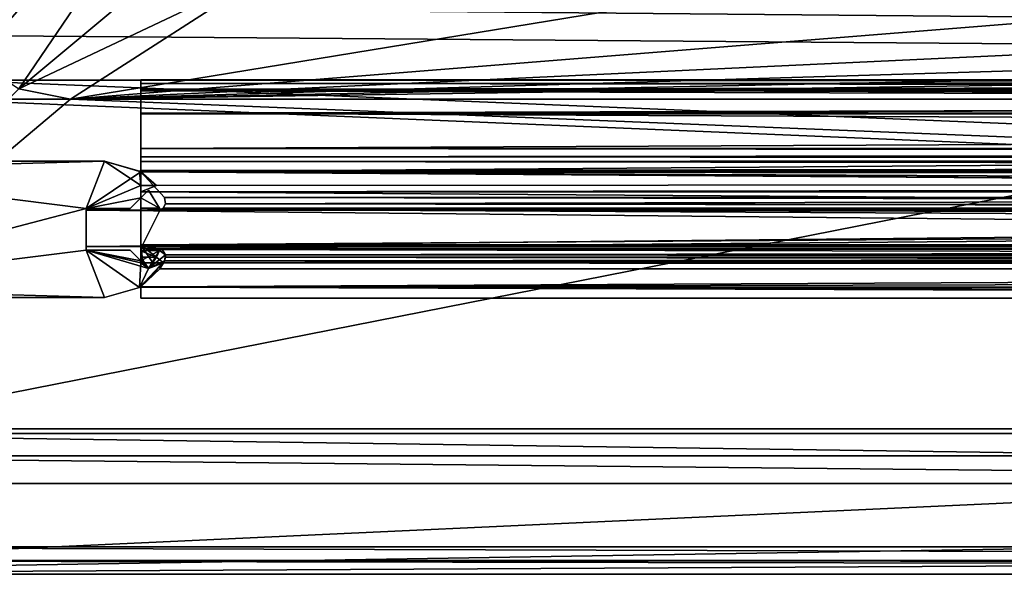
# Model space of a CAD drawing. Header units: metres. Extents: x 0 to 1004, y -708 to 0.
# Tile 3 of 125: x 62 to 170, y -704 to -643. Entities that reach past the tile are written whole.
import ezdxf

# ---------------------------------------------------------------- set-up
doc = ezdxf.new("R2010")
doc.units = ezdxf.units.M

msp = doc.modelspace()

# ---------------------------------------------------------------- linework, layer by layer
at = {"layer": 'top0'}
for points in [[(74.945648, -650.622864, 187.784439), (74.945648, -649.620239, 184.708984), (74.945648, -650.816833, 184.887695)], [(74.945648, -649.620239, 184.708984), (74.945648, -650.000854, 183.984665), (74.945648, -650.816833, 184.887695)], [(74.945648, -649.620239, 184.708984), (74.945648, -650.622864, 187.784439), (921.945618, -649.620239, 184.708984)], [(74.945648, -650.622864, 187.784439), (921.945618, -650.622864, 187.784439), (921.945618, -649.620239, 184.708984)], [(74.945648, -650.000854, 183.984665), (74.945648, -649.620239, 184.708984), (921.945618, -650.000854, 183.984665)], [(74.945648, -649.620239, 184.708984), (921.945618, -649.620239, 184.708984), (921.945618, -650.000854, 183.984665)], [(74.945648, -649.620239, 2040.066406), (74.945648, -650.000488, 2040.790527), (921.945618, -649.620239, 2040.066406)], [(74.945648, -650.000488, 2040.790527), (921.945618, -650.000854, 2040.790771), (921.945618, -649.620239, 2040.066406)], [(74.945648, -650.622864, 2036.990967), (74.945648, -649.620239, 2040.066406), (921.945618, -650.622559, 2036.991333)], [(74.945648, -649.620239, 2040.066406), (921.945618, -649.620239, 2040.066406), (921.945618, -650.622559, 2036.991333)], [(74.945648, -650.622864, 2036.990967), (74.945648, -650.816833, 2039.887695), (74.945648, -649.620239, 2040.066406)], [(74.945648, -650.816833, 2039.887695), (74.945648, -650.000488, 2040.790527), (74.945648, -649.620239, 2040.066406)], [(74.945648, -650.000488, 2040.790527), (74.945648, -650.816833, 2040.737793), (921.945618, -650.000854, 2040.790771)], [(74.945648, -650.816833, 2039.887695), (74.945648, -650.816833, 2040.737793), (74.945648, -650.000488, 2040.790527)], [(74.945648, -650.816833, 184.887695), (74.945648, -650.000854, 183.984665), (74.945648, -650.816833, 184.037659)], [(74.945648, -650.816833, 184.037659), (74.945648, -650.000854, 183.984665), (921.945618, -650.816833, 184.037659)], [(74.945648, -650.000854, 183.984665), (921.945618, -650.000854, 183.984665), (921.945618, -650.816833, 184.037659)], [(74.945648, -650.816833, 2040.737793), (921.945618, -650.816833, 2040.737793), (921.945618, -650.000854, 2040.790771)], [(74.945648, -650.622864, 2036.990967), (921.945618, -650.622559, 2036.991333), (921.945618, -653.369629, 2035.28418)], [(74.945648, -653.369629, 189.491211), (74.945648, -650.622864, 187.784439), (74.945648, -653.265991, 188.218597)], [(74.945648, -650.622864, 187.784439), (74.945648, -650.816833, 184.887695), (74.945648, -653.265991, 188.218597)], [(74.945648, -650.622864, 187.784439), (74.945648, -653.369629, 189.491211), (921.945618, -650.622864, 187.784439)], [(74.945648, -653.369629, 189.491211), (921.945618, -653.369629, 189.491211), (921.945618, -650.622864, 187.784439)], [(74.945648, -653.369629, 2035.28418), (74.945648, -650.622864, 2036.990967), (921.945618, -653.369629, 2035.28418)], [(74.945648, -653.369629, 2035.28418), (74.945648, -653.265991, 2036.556763), (74.945648, -650.622864, 2036.990967)], [(74.945648, -653.265991, 2036.556763), (74.945648, -650.816833, 2039.887695), (74.945648, -650.622864, 2036.990967)], [(74.945648, -650.816833, 184.037659), (921.945618, -650.816833, 184.037659), (74.945648, -650.816833, 184.887695)], [(921.945618, -650.816833, 184.037659), (921.945618, -650.816833, 184.887695), (74.945648, -650.816833, 184.887695)], [(74.945648, -653.265991, 188.218597), (74.945648, -650.816833, 184.887695), (921.945618, -653.265991, 188.218597)], [(74.945648, -650.816833, 184.887695), (921.945618, -650.816833, 184.887695), (921.945618, -653.265991, 188.218597)], [(74.945648, -650.816833, 2039.887695), (74.945648, -653.265991, 2036.556763), (921.945618, -650.816833, 2039.887695)], [(74.945648, -653.265991, 2036.556763), (921.945618, -653.266418, 2036.556641), (921.945618, -650.816833, 2039.887695)], [(921.945618, -650.816833, 2039.887695), (921.945618, -650.816833, 2040.737793), (74.945648, -650.816833, 2039.887695)], [(921.945618, -650.816833, 2040.737793), (74.945648, -650.816833, 2040.737793), (74.945648, -650.816833, 2039.887695)], [(74.945648, -653.369629, 189.491211), (74.945648, -653.265991, 188.218597), (74.945648, -657.183899, 186.895203)], [(74.945648, -657.183899, 186.895203), (74.945648, -653.265991, 188.218597), (921.945618, -657.183899, 186.895203)], [(74.945648, -653.265991, 188.218597), (921.945618, -653.265991, 188.218597), (921.945618, -657.183899, 186.895203)], [(74.945648, -653.265991, 2036.556763), (74.945648, -657.183899, 2037.880249), (921.945618, -653.266418, 2036.556641)], [(74.945648, -657.183899, 2037.880249), (74.945648, -653.265991, 2036.556763), (74.945648, -653.369629, 2035.28418)], [(74.945648, -657.183899, 2037.880249), (921.945618, -657.183899, 2037.880249), (921.945618, -653.266418, 2036.556641)], [(74.945648, -659.733521, 190.613358), (74.945648, -653.369629, 189.491211), (74.945648, -657.183899, 186.895203)], [(74.945648, -653.369629, 189.491211), (74.945648, -659.733521, 190.613358), (921.945618, -653.369629, 189.491211)], [(74.945648, -659.733521, 190.613358), (491.442871, -662.450012, 191.092346), (921.945618, -653.369629, 189.491211)], [(74.945648, -653.369629, 2035.28418), (921.945618, -653.369629, 2035.28418), (74.945648, -659.733521, 2034.161987)], [(921.945618, -653.369629, 2035.28418), (921.945618, -663.751221, 2033.453613), (74.945648, -659.733521, 2034.161987)], [(74.945648, -659.733521, 2034.161987), (74.945648, -657.183899, 2037.880249), (74.945648, -653.369629, 2035.28418)], [(74.945648, -659.733521, 190.613358), (74.945648, -657.183899, 186.895203), (74.945648, -658.074341, 185.623535)], [(74.945648, -657.183899, 186.895203), (921.945618, -657.183899, 186.895203), (74.945648, -658.074341, 185.623535)], [(921.945618, -657.183899, 186.895203), (921.945618, -658.074341, 185.623535), (74.945648, -658.074341, 185.623535)], [(74.945648, -658.07428, 2039.151855), (921.945618, -658.07428, 2039.151855), (74.945648, -657.183899, 2037.880249)], [(921.945618, -658.07428, 2039.151855), (921.945618, -657.183899, 2037.880249), (74.945648, -657.183899, 2037.880249)], [(74.945648, -658.07428, 2039.151855), (74.945648, -657.183899, 2037.880249), (74.945648, -659.733521, 2034.161987)], [(74.945648, -658.07428, 2039.151855), (74.945648, -658.616882, 2040.872559), (921.945618, -658.07428, 2039.151855)], [(74.945648, -658.616882, 2040.872559), (921.945618, -658.616882, 2040.872559), (921.945618, -658.07428, 2039.151855)], [(74.945648, -658.616882, 2040.872559), (74.945648, -658.07428, 2039.151855), (74.945648, -659.733521, 2034.161987)], [(74.945648, -658.616882, 183.902832), (74.945648, -659.733521, 190.613358), (74.945648, -658.074341, 185.623535)], [(74.945648, -658.616882, 183.902832), (74.945648, -658.074341, 185.623535), (921.945618, -658.616882, 183.902832)], [(74.945648, -658.074341, 185.623535), (921.945618, -658.074341, 185.623535), (921.945618, -658.616882, 183.902832)], [(70.93512, -658.566833, 163.059708), (31.447609, -658.566833, 163.059708), (70.93512, -658.566833, 2062.544434)], [(31.447609, -658.566833, 163.059708), (31.447609, -658.566833, 2062.544434), (70.93512, -658.566833, 2062.544434)], [(70.93512, -658.566833, 2062.544434), (31.447609, -658.566833, 2062.544434), (35.445644, -659.566833, 2062.544434)], [(31.447609, -658.566833, 163.059708), (70.93512, -658.566833, 163.059708), (35.445644, -659.566833, 163.059708)], [(68.945648, -663.766846, 2062.544434), (70.93512, -658.566833, 2062.544434), (35.445644, -659.566833, 2062.544434)], [(70.93512, -658.566833, 163.059708), (68.945648, -663.766846, 163.059708), (35.445644, -659.566833, 163.059708)], [(68.945648, -663.766846, 2062.544434), (74.945648, -661.252808, 2062.544434), (70.93512, -658.566833, 2062.544434)], [(74.945648, -659.733521, 163.059708), (68.945648, -663.766846, 163.059708), (70.93512, -658.566833, 163.059708)], [(74.81218, -659.651001, 163.059708), (70.93512, -658.566833, 163.059708), (74.81218, -659.651001, 2062.544434)], [(74.81218, -659.651001, 2062.544434), (70.93512, -658.566833, 163.059708), (70.93512, -658.566833, 2062.544434)], [(74.945648, -661.252808, 2062.544434), (74.81218, -659.651001, 2062.544434), (70.93512, -658.566833, 2062.544434)], [(74.81218, -659.651001, 163.059708), (74.945648, -659.733521, 163.059708), (70.93512, -658.566833, 163.059708)], [(74.945648, -659.733521, 163.059708), (74.945648, -658.616882, 165.387695), (74.945648, -659.598572, 163.089737)], [(74.945648, -658.616882, 165.387695), (74.945648, -659.733521, 163.059708), (74.945648, -658.616882, 183.902832)], [(74.945648, -659.733521, 163.059708), (74.945648, -659.733521, 190.613358), (74.945648, -658.616882, 183.902832)], [(921.945618, -658.616882, 183.902832), (921.945618, -658.616882, 165.387695), (74.945648, -658.616882, 183.902832)], [(921.945618, -658.616882, 165.387695), (74.945648, -658.616882, 165.387695), (74.945648, -658.616882, 183.902832)], [(74.945648, -659.598572, 163.089737), (74.945648, -658.616882, 165.387695), (921.945618, -659.598572, 163.089737)], [(921.945618, -659.598572, 163.089737), (74.945648, -658.616882, 165.387695), (921.945618, -658.616882, 165.387695)], [(921.945618, -658.616882, 2059.387695), (74.945648, -659.598572, 2061.685547), (921.945618, -660.693481, 2062.387695)], [(921.945618, -658.616882, 2059.387695), (74.945648, -658.616882, 2059.387695), (74.945648, -659.598572, 2061.685547)], [(74.945648, -658.616882, 2059.387695), (921.945618, -658.616882, 2059.387695), (74.945648, -658.616882, 2040.872559)], [(921.945618, -658.616882, 2059.387695), (921.945618, -658.616882, 2040.872559), (74.945648, -658.616882, 2040.872559)], [(74.945648, -659.733521, 2034.161987), (74.945648, -659.733521, 2061.809082), (74.945648, -658.616882, 2040.872559)], [(74.945648, -659.733521, 2061.809082), (74.945648, -658.616882, 2059.387695), (74.945648, -658.616882, 2040.872559)], [(74.945648, -659.733521, 2061.809082), (74.945648, -659.598572, 2061.685547), (74.945648, -658.616882, 2059.387695)], [(68.945648, -663.766846, 2062.544434), (35.445644, -659.566833, 2062.544434), (35.445644, -672.566833, 2062.544434)], [(35.445644, -659.566833, 163.059708), (68.945648, -663.766846, 163.059708), (35.445644, -672.566833, 163.059708)], [(74.945648, -659.733521, 163.059708), (74.945648, -662.603699, 163.059708), (68.945648, -663.766846, 163.059708)], [(74.945648, -659.733521, 190.613358), (74.81218, -659.651001, 163.059708), (74.945648, -659.733521, 2034.161987)], [(74.945648, -659.733521, 2034.161987), (74.81218, -659.651001, 163.059708), (74.81218, -659.651001, 2062.544434)], [(74.945648, -659.733521, 190.613358), (74.945648, -659.733521, 163.059708), (74.81218, -659.651001, 163.059708)], [(76.690651, -661.252808, 2062.544434), (74.945648, -659.733521, 2061.809082), (74.81218, -659.651001, 2062.544434)], [(74.945648, -659.733521, 2061.809082), (74.945648, -659.733521, 2034.161987), (74.81218, -659.651001, 2062.544434)], [(74.945648, -661.252808, 2062.544434), (76.690651, -661.252808, 2062.544434), (74.81218, -659.651001, 2062.544434)], [(74.945648, -661.929993, 162.189697), (74.945648, -659.733521, 163.059708), (74.945648, -659.598572, 163.089737)], [(74.945648, -661.929993, 162.189697), (74.945648, -659.598572, 163.089737), (921.945618, -660.693481, 162.387711)], [(921.945618, -660.693481, 162.387711), (74.945648, -659.598572, 163.089737), (921.945618, -659.598572, 163.089737)], [(74.945648, -659.598572, 2061.685547), (74.945648, -659.733521, 2061.809082), (921.945618, -660.693481, 2062.387695)], [(74.945648, -662.603699, 163.059708), (74.945648, -659.733521, 163.059708), (74.945648, -661.929993, 162.189697)], [(77.574402, -662.578308, 2033.6604), (74.945648, -659.733521, 190.613358), (74.945648, -659.733521, 2034.161987)], [(77.574402, -662.578308, 2033.6604), (77.574402, -662.578308, 191.114975), (74.945648, -659.733521, 190.613358)], [(491.442871, -662.450012, 191.092346), (74.945648, -659.733521, 190.613358), (464.967957, -662.450012, 191.092346)], [(74.945648, -659.733521, 190.613358), (77.574402, -662.578308, 191.114975), (464.967957, -662.450012, 191.092346)], [(921.945618, -660.693481, 2062.387695), (74.945648, -659.733521, 2061.809082), (76.690651, -661.252808, 2062.544434)], [(74.945648, -659.733521, 2034.161987), (921.945618, -663.751221, 2033.453613), (77.574402, -662.578308, 2033.6604)], [(74.945648, -662.603699, 2062.544434), (74.945648, -661.252808, 2062.544434), (68.945648, -663.766846, 2062.544434)], [(921.945618, -661.929993, 162.189697), (74.945648, -661.929993, 162.189697), (921.945618, -660.693481, 162.387711)], [(921.945618, -661.929993, 2062.585693), (921.945618, -660.693481, 2062.387695), (74.945648, -661.929993, 2062.585693)], [(921.945618, -660.693481, 2062.387695), (76.690651, -661.252808, 2062.544434), (74.945648, -661.929993, 2062.585693)], [(74.945648, -661.929993, 2062.585693), (76.690651, -661.252808, 2062.544434), (74.945648, -661.252808, 2062.544434)], [(74.945648, -662.603699, 2062.544434), (74.945648, -661.929993, 2062.585693), (74.945648, -661.252808, 2062.544434)], [(73.782532, -663.766846, 2062.544434), (74.945648, -662.603699, 2062.544434), (68.945648, -663.766846, 2062.544434)], [(74.945648, -662.603699, 163.059708), (73.782532, -663.766846, 163.059708), (68.945648, -663.766846, 163.059708)], [(74.945648, -662.603699, 191.119446), (74.945648, -662.603699, 2033.656006), (73.782532, -663.766846, 163.059708)], [(74.945648, -662.603699, 2033.656006), (73.782532, -663.766846, 2062.544434), (73.782532, -663.766846, 163.059708)], [(74.945648, -662.603699, 2033.656006), (74.945648, -662.603699, 2062.544434), (73.782532, -663.766846, 2062.544434)], [(73.782532, -663.766846, 163.059708), (74.945648, -662.603699, 163.059708), (74.945648, -662.603699, 191.119446)], [(75.796753, -661.752563, 190.969376), (75.796753, -661.752563, 2033.80603), (74.945648, -662.603699, 191.119446)], [(75.796753, -661.752563, 2033.80603), (74.945648, -662.603699, 2033.656006), (74.945648, -662.603699, 191.119446)], [(77.003784, -663.738525, 191.31955), (75.796753, -661.752563, 190.969376), (74.945648, -662.603699, 191.119446)], [(77.003784, -663.738525, 2033.455811), (74.945648, -662.603699, 2033.656006), (75.796753, -661.752563, 2033.80603)], [(74.945648, -667.79303, 162.189697), (74.945648, -662.603699, 163.059708), (74.945648, -661.929993, 162.189697)], [(921.945618, -667.79303, 162.189697), (74.945648, -667.79303, 162.189697), (921.945618, -661.929993, 162.189697)], [(74.945648, -667.79303, 162.189697), (74.945648, -661.929993, 162.189697), (921.945618, -661.929993, 162.189697)], [(921.945618, -661.929993, 2062.585693), (74.945648, -661.929993, 2062.585693), (921.945618, -667.79303, 2062.585693)], [(74.945648, -661.929993, 2062.585693), (74.945648, -667.79303, 2062.585693), (921.945618, -667.79303, 2062.585693)], [(74.945648, -667.79303, 2062.585693), (74.945648, -661.929993, 2062.585693), (74.945648, -662.603699, 2062.544434)], [(74.945648, -663.751221, 191.321777), (74.945648, -662.603699, 163.059708), (74.945648, -667.79303, 162.189697)], [(74.945648, -663.751221, 191.321777), (74.945648, -662.603699, 191.119446), (74.945648, -662.603699, 163.059708)], [(77.003784, -663.738525, 191.31955), (74.945648, -662.603699, 191.119446), (74.945648, -663.751221, 191.321777)], [(74.945648, -663.751221, 2033.453613), (74.945648, -662.603699, 2033.656006), (77.003784, -663.738525, 2033.455811)], [(74.945648, -663.751221, 2033.453613), (74.945648, -667.79303, 2062.585693), (74.945648, -662.603699, 2062.544434)], [(74.945648, -662.603699, 2062.544434), (74.945648, -662.603699, 2033.656006), (74.945648, -663.751221, 2033.453613)], [(77.003784, -663.738525, 191.31955), (77.003784, -663.738525, 2033.455811), (75.796753, -661.752563, 190.969376)], [(77.003784, -663.738525, 2033.455811), (75.796753, -661.752563, 2033.80603), (75.796753, -661.752563, 190.969376)], [(464.967957, -662.450012, 191.092346), (77.574402, -662.578308, 191.114975), (77.667168, -663.246643, 191.232819)], [(77.574402, -662.578308, 2033.6604), (77.667168, -663.246643, 2033.542603), (77.574402, -662.578308, 191.114975)], [(77.667168, -663.246643, 2033.542603), (77.667168, -663.246643, 191.232819), (77.574402, -662.578308, 191.114975)], [(921.945618, -663.751221, 2033.453613), (77.667168, -663.246643, 2033.542603), (77.574402, -662.578308, 2033.6604)], [(77.667168, -663.246643, 191.232819), (464.316895, -663.484192, 191.274704), (464.967957, -662.450012, 191.092346)], [(68.945648, -668.366882, 2062.544434), (68.945648, -663.766846, 2062.544434), (35.445644, -672.566833, 2062.544434)], [(68.945648, -663.766846, 163.059708), (68.945648, -668.366882, 163.059708), (35.445644, -672.566833, 163.059708)], [(73.782532, -663.766846, 163.059708), (73.782532, -663.766846, 2062.544434), (68.945648, -663.766846, 163.059708)], [(73.782532, -663.766846, 2062.544434), (68.945648, -663.766846, 2062.544434), (68.945648, -663.766846, 163.059708)], [(68.945648, -663.766846, 2062.544434), (68.945648, -668.366882, 2062.544434), (68.945648, -663.766846, 163.059708)], [(68.945648, -668.366882, 2062.544434), (68.945648, -668.366882, 163.059708), (68.945648, -663.766846, 163.059708)], [(77.008926, -663.751221, 191.321777), (77.003784, -663.738525, 191.31955), (74.945648, -663.751221, 191.321777)], [(77.008926, -663.751221, 2033.453613), (74.945648, -663.751221, 2033.453613), (77.003784, -663.738525, 2033.455811)], [(74.945648, -668.17688, 193.294067), (74.945648, -663.751221, 191.321777), (74.945648, -667.79303, 162.189697)], [(77.008926, -663.751221, 191.321777), (74.945648, -663.751221, 191.321777), (77.138519, -663.859497, 191.3414)], [(74.945648, -663.751221, 191.321777), (74.945648, -668.17688, 193.294067), (77.138519, -663.859497, 191.3414)], [(74.945648, -668.17688, 2031.481323), (74.945648, -663.751221, 2033.453613), (77.138519, -663.859497, 2033.43396)], [(77.138519, -663.859497, 2033.43396), (74.945648, -663.751221, 2033.453613), (77.008926, -663.751221, 2033.453613)], [(74.945648, -667.79303, 2062.585693), (74.945648, -663.751221, 2033.453613), (74.945648, -668.17688, 2031.481323)], [(77.008926, -663.751221, 191.321777), (77.008926, -663.751221, 2033.453613), (77.003784, -663.738525, 191.31955)], [(77.008926, -663.751221, 2033.453613), (77.003784, -663.738525, 2033.455811), (77.003784, -663.738525, 191.31955)], [(77.138519, -663.859497, 191.3414), (77.138519, -663.859497, 2033.43396), (77.008926, -663.751221, 191.321777)], [(77.138519, -663.859497, 2033.43396), (77.008926, -663.751221, 2033.453613), (77.008926, -663.751221, 191.321777)], [(921.945618, -668.17688, 2031.481323), (77.138519, -663.859497, 2033.43396), (921.945618, -663.751221, 2033.453613)], [(77.138519, -663.859497, 2033.43396), (77.315857, -663.822693, 2033.440796), (921.945618, -663.751221, 2033.453613)], [(77.397125, -663.751221, 2033.453613), (77.315857, -663.822693, 2033.440796), (77.397125, -663.751221, 191.321777)], [(77.315857, -663.822693, 2033.440796), (77.315857, -663.822693, 191.334595), (77.397125, -663.751221, 191.321777)], [(77.397125, -663.751221, 191.321777), (77.315857, -663.822693, 191.334595), (464.806458, -664.867676, 191.585342)], [(921.945618, -663.751221, 2033.453613), (77.315857, -663.822693, 2033.440796), (77.397125, -663.751221, 2033.453613)], [(77.667168, -663.246643, 2033.542603), (77.397125, -663.751221, 2033.453613), (77.667168, -663.246643, 191.232819)], [(77.397125, -663.751221, 2033.453613), (77.397125, -663.751221, 191.321777), (77.667168, -663.246643, 191.232819)], [(77.397125, -663.751221, 191.321777), (464.219818, -663.751221, 191.321777), (77.667168, -663.246643, 191.232819)], [(921.945618, -663.751221, 2033.453613), (77.397125, -663.751221, 2033.453613), (77.667168, -663.246643, 2033.542603)], [(464.261292, -664.282227, 191.430115), (77.397125, -663.751221, 191.321777), (464.806458, -664.867676, 191.585342)], [(464.261292, -664.282227, 191.430115), (464.219818, -663.751221, 191.321777), (77.397125, -663.751221, 191.321777)], [(464.219818, -663.751221, 191.321777), (464.316895, -663.484192, 191.274704), (77.667168, -663.246643, 191.232819)], [(77.138519, -663.859497, 191.3414), (74.945648, -668.17688, 193.294067), (464.806458, -664.867676, 191.585342)], [(921.945618, -668.17688, 2031.481323), (74.945648, -668.17688, 2031.481323), (77.138519, -663.859497, 2033.43396)], [(74.945648, -668.17688, 193.294067), (472.945648, -668.17688, 193.294067), (464.806458, -664.867676, 191.585342)], [(77.315857, -663.822693, 2033.440796), (77.138519, -663.859497, 2033.43396), (77.315857, -663.822693, 191.334595)], [(77.138519, -663.859497, 2033.43396), (77.138519, -663.859497, 191.3414), (77.315857, -663.822693, 191.334595)], [(464.806458, -664.867676, 191.585342), (77.315857, -663.822693, 191.334595), (77.138519, -663.859497, 191.3414)], [(74.945648, -667.79303, 162.189697), (74.945648, -669.530029, 163.059708), (74.945648, -668.17688, 193.294067)], [(74.945648, -667.79303, 162.189697), (74.945648, -669.776367, 163.059708), (74.945648, -669.530029, 163.059708)], [(921.945618, -668.742126, 162.361099), (77.455841, -669.776367, 163.059708), (74.945648, -667.79303, 162.189697)], [(77.455841, -669.776367, 163.059708), (76.272697, -669.776367, 163.059708), (74.945648, -667.79303, 162.189697)], [(74.945648, -667.79303, 162.189697), (76.272697, -669.776367, 163.059708), (75.192009, -669.776367, 163.059708)], [(75.192009, -669.776367, 163.059708), (74.945648, -669.776367, 163.059708), (74.945648, -667.79303, 162.189697)], [(74.945648, -667.79303, 162.189697), (921.945618, -667.79303, 162.189697), (921.945618, -668.742126, 162.361099)], [(74.945648, -669.529968, 2061.949463), (77.003784, -668.395203, 2062.520508), (74.945648, -667.79303, 2062.585693)], [(77.003784, -668.395203, 2062.520508), (77.120628, -668.280029, 2062.544434), (74.945648, -667.79303, 2062.585693)], [(74.945648, -667.79303, 2062.585693), (77.120628, -668.280029, 2062.544434), (77.263412, -668.280029, 2062.544434)], [(74.945648, -667.79303, 2062.585693), (77.263412, -668.280029, 2062.544434), (921.945618, -667.79303, 2062.585693)], [(74.945648, -669.529968, 2061.949463), (74.945648, -667.79303, 2062.585693), (74.945648, -668.17688, 2031.481323)], [(77.263412, -668.280029, 2062.544434), (77.315857, -668.310974, 2062.538574), (921.945618, -667.79303, 2062.585693)], [(921.945618, -667.79303, 2062.585693), (77.315857, -668.310974, 2062.538574), (77.667213, -668.887207, 2062.35376)], [(921.945618, -667.79303, 2062.585693), (77.667213, -668.887207, 2062.35376), (921.945618, -668.742126, 2062.414307)], [(35.445644, -672.566833, 2062.544434), (70.93512, -673.566833, 2062.544434), (68.945648, -668.366882, 2062.544434)], [(35.445644, -672.566833, 163.059708), (68.945648, -668.366882, 163.059708), (70.93512, -673.566833, 163.059708)], [(68.945648, -668.366882, 2062.544434), (73.782532, -668.366882, 2062.544434), (68.945648, -668.366882, 163.059708)], [(73.782532, -668.366882, 2062.544434), (73.782532, -668.366882, 163.059708), (68.945648, -668.366882, 163.059708)], [(70.93512, -673.566833, 2062.544434), (74.811295, -672.483215, 2062.544434), (68.945648, -668.366882, 2062.544434)], [(68.945648, -668.366882, 2062.544434), (74.811295, -672.483215, 2062.544434), (75.796753, -670.381104, 2062.544434)], [(75.796753, -670.381104, 2062.544434), (73.782532, -668.366882, 2062.544434), (68.945648, -668.366882, 2062.544434)], [(68.945648, -668.366882, 163.059708), (74.811295, -672.483215, 163.059708), (70.93512, -673.566833, 163.059708)], [(73.782532, -668.366882, 163.059708), (74.945648, -669.530029, 163.059708), (68.945648, -668.366882, 163.059708)], [(74.945648, -669.530029, 163.059708), (74.945648, -669.776367, 163.059708), (68.945648, -668.366882, 163.059708)], [(68.945648, -668.366882, 163.059708), (74.945648, -669.776367, 163.059708), (74.811295, -672.483215, 163.059708)], [(74.945648, -669.529968, 2061.949463), (73.782532, -668.366882, 2062.544434), (75.796753, -670.381104, 2062.544434)], [(74.945648, -669.529968, 2061.949463), (74.945648, -669.529968, 2014.286255), (73.782532, -668.366882, 2062.544434)], [(74.945648, -669.529968, 2014.286255), (74.945648, -669.530029, 210.48912), (73.782532, -668.366882, 2062.544434)], [(73.782532, -668.366882, 2062.544434), (74.945648, -669.530029, 210.48912), (73.782532, -668.366882, 163.059708)], [(74.945648, -669.530029, 210.48912), (74.945648, -669.530029, 163.059708), (73.782532, -668.366882, 163.059708)], [(74.945648, -669.530029, 163.059708), (74.945648, -669.530029, 210.48912), (74.945648, -668.17688, 193.294067)], [(74.945648, -668.17688, 193.294067), (74.945648, -669.530029, 210.48912), (74.945648, -668.17688, 209.494019)], [(74.945648, -669.530029, 210.48912), (74.945648, -669.136536, 210.493225), (74.945648, -668.17688, 209.494019)], [(74.945648, -668.17688, 209.494019), (74.945648, -669.136536, 210.493225), (74.945648, -668.456787, 210.185593)], [(472.945648, -668.17688, 209.494019), (74.945648, -668.17688, 209.494019), (77.24189, -668.273132, 209.922729)], [(77.24189, -668.273132, 209.922729), (74.945648, -668.17688, 209.494019), (77.137619, -668.274536, 209.925644)], [(74.945648, -668.17688, 209.494019), (74.945648, -668.456787, 210.185593), (77.137619, -668.274536, 209.925644)], [(472.945648, -668.17688, 209.494019), (472.945648, -668.17688, 193.294067), (74.945648, -668.17688, 209.494019)], [(472.945648, -668.17688, 193.294067), (74.945648, -668.17688, 193.294067), (74.945648, -668.17688, 209.494019)], [(74.945648, -668.17688, 2031.481323), (921.945618, -668.17688, 2031.481323), (492.839294, -668.17688, 2027.092285)], [(492.839294, -668.17688, 2027.092285), (472.945679, -668.17688, 2027.092285), (74.945648, -668.17688, 2031.481323)], [(472.945679, -668.17688, 2027.092285), (74.945648, -668.17688, 2015.281372), (74.945648, -668.17688, 2031.481323)], [(472.945679, -668.17688, 2027.092285), (472.945679, -668.17688, 2015.281372), (74.945648, -668.17688, 2015.281372)], [(74.945648, -668.456787, 2014.589844), (74.945648, -668.17688, 2015.281372), (77.137619, -668.274536, 2014.849731)], [(77.137619, -668.274536, 2014.849731), (74.945648, -668.17688, 2015.281372), (77.24189, -668.273132, 2014.852661)], [(74.945648, -668.17688, 2015.281372), (472.945679, -668.17688, 2015.281372), (77.24189, -668.273132, 2014.852661)], [(74.945648, -668.456787, 2014.589844), (74.945648, -669.136536, 2014.282227), (74.945648, -668.17688, 2031.481323)], [(74.945648, -669.136536, 2014.282227), (74.945648, -669.529968, 2014.286255), (74.945648, -668.17688, 2031.481323)], [(74.945648, -668.17688, 2031.481323), (74.945648, -669.529968, 2014.286255), (74.945648, -669.529968, 2061.949463)], [(74.945648, -668.17688, 2031.481323), (74.945648, -668.17688, 2015.281372), (74.945648, -668.456787, 2014.589844)], [(77.137619, -668.274536, 209.925644), (74.945648, -668.456787, 210.185593), (77.003784, -668.395203, 210.115417)], [(77.003784, -668.395203, 2014.659912), (74.945648, -668.456787, 2014.589844), (77.137619, -668.274536, 2014.849731)], [(74.945648, -668.456787, 210.185593), (76.664581, -669.136536, 210.493225), (77.003784, -668.395203, 210.115417)], [(74.945648, -669.529968, 2061.949463), (75.796753, -670.381104, 2060.659424), (77.003784, -668.395203, 2062.520508)], [(74.945648, -668.456787, 2014.589844), (77.003784, -668.395203, 2014.659912), (76.664589, -669.136536, 2014.282227)], [(74.945648, -668.456787, 210.185593), (74.945648, -669.136536, 210.493225), (76.664581, -669.136536, 210.493225)], [(74.945648, -669.136536, 2014.282227), (74.945648, -668.456787, 2014.589844), (76.664589, -669.136536, 2014.282227)], [(74.945648, -669.530029, 210.48912), (75.796753, -670.381104, 210.296448), (74.945648, -669.136536, 210.493225)], [(75.796753, -670.381104, 210.296448), (76.664581, -669.136536, 210.493225), (74.945648, -669.136536, 210.493225)], [(76.664589, -669.136536, 2014.282227), (75.796753, -670.381104, 2014.479004), (74.945648, -669.136536, 2014.282227)], [(75.796753, -670.381104, 2014.479004), (74.945648, -669.529968, 2014.286255), (74.945648, -669.136536, 2014.282227)], [(75.796753, -670.381104, 2060.659424), (75.796753, -670.381104, 2062.544434), (77.003784, -668.395203, 2062.520508)], [(75.796753, -670.381104, 2062.544434), (77.003784, -668.395203, 2062.544434), (77.003784, -668.395203, 2062.520508)], [(75.796753, -670.381104, 2062.544434), (77.667168, -668.887085, 2062.544434), (77.003784, -668.395203, 2062.544434)], [(75.796753, -670.381104, 2062.544434), (77.574402, -669.55542, 2062.544434), (77.667168, -668.887085, 2062.544434)], [(75.796753, -670.381104, 2014.479004), (76.664589, -669.136536, 2014.282227), (75.796753, -670.381104, 210.296448)], [(76.664589, -669.136536, 2014.282227), (76.664581, -669.136536, 210.493225), (75.796753, -670.381104, 210.296448)], [(77.003784, -668.395203, 210.115417), (76.664581, -669.136536, 210.493225), (76.664589, -669.136536, 2014.282227)], [(77.003784, -668.395203, 2014.659912), (77.003784, -668.395203, 210.115417), (76.664589, -669.136536, 2014.282227)], [(77.003784, -668.395203, 210.115417), (77.003784, -668.395203, 2014.659912), (77.137619, -668.274536, 209.925644)], [(77.003784, -668.395203, 2014.659912), (77.137619, -668.274536, 2014.849731), (77.137619, -668.274536, 209.925644)], [(77.003784, -668.395203, 2062.544434), (77.120628, -668.280029, 2062.544434), (77.003784, -668.395203, 2062.520508)], [(77.003784, -668.395203, 2062.544434), (77.315857, -668.310974, 2062.544434), (77.120628, -668.280029, 2062.544434)], [(77.667168, -668.887085, 2062.544434), (77.315857, -668.310974, 2062.544434), (77.003784, -668.395203, 2062.544434)], [(77.315857, -668.310974, 2062.544434), (77.263412, -668.280029, 2062.544434), (77.120628, -668.280029, 2062.544434)], [(77.137619, -668.274536, 209.925644), (77.137619, -668.274536, 2014.849731), (77.24189, -668.273132, 2014.852661)], [(77.24189, -668.273132, 2014.852661), (77.24189, -668.273132, 209.922729), (77.137619, -668.274536, 209.925644)], [(77.315857, -668.310974, 209.993378), (472.945648, -668.17688, 209.494019), (77.24189, -668.273132, 209.922729)], [(77.24189, -668.273132, 2014.852661), (472.945679, -668.17688, 2015.281372), (77.315857, -668.310974, 2014.781982)], [(77.315857, -668.310974, 2014.781982), (77.315857, -668.310974, 209.993378), (77.24189, -668.273132, 2014.852661)], [(77.315857, -668.310974, 209.993378), (77.24189, -668.273132, 209.922729), (77.24189, -668.273132, 2014.852661)], [(77.315857, -668.310974, 2062.544434), (77.315857, -668.310974, 2062.538574), (77.263412, -668.280029, 2062.544434)], [(464.806458, -669.077759, 210.490051), (472.945648, -668.17688, 209.494019), (77.315857, -668.310974, 209.993378)], [(472.945679, -668.17688, 2015.281372), (464.806488, -669.077759, 2014.2854), (77.315857, -668.310974, 2014.781982)], [(77.667213, -668.887207, 2062.35376), (77.315857, -668.310974, 2062.538574), (77.667168, -668.887085, 2062.544434)], [(77.315857, -668.310974, 2062.538574), (77.315857, -668.310974, 2062.544434), (77.667168, -668.887085, 2062.544434)], [(77.666908, -668.885803, 210.452515), (77.315857, -668.310974, 209.993378), (77.666908, -668.885803, 2014.322876)], [(77.666908, -668.885803, 2014.322876), (77.315857, -668.310974, 209.993378), (77.315857, -668.310974, 2014.781982)], [(77.666908, -668.885803, 210.452515), (464.806458, -669.077759, 210.490051), (77.315857, -668.310974, 209.993378)], [(77.315857, -668.310974, 2014.781982), (464.806488, -669.077759, 2014.2854), (77.666908, -668.885803, 2014.322876)], [(77.455841, -669.776367, 163.059708), (921.945618, -668.742126, 162.361099), (921.945618, -670.40863, 164.219971)], [(77.667213, -668.887207, 2062.35376), (77.574402, -669.55542, 2061.927979), (921.945618, -668.742126, 2062.414307)], [(921.945618, -668.742126, 2062.414307), (77.574402, -669.55542, 2061.927979), (921.945618, -670.40863, 2060.55542)], [(77.667213, -668.887207, 2062.35376), (77.667168, -668.887085, 2062.544434), (77.574402, -669.55542, 2062.544434)], [(77.574402, -669.55542, 2061.927979), (77.667213, -668.887207, 2062.35376), (77.574402, -669.55542, 2062.544434)], [(77.574402, -669.55542, 2014.28833), (77.574402, -669.55542, 210.48703), (77.687996, -669.136536, 2014.282227)], [(77.574402, -669.55542, 210.48703), (77.687996, -669.136536, 210.493225), (77.687996, -669.136536, 2014.282227)], [(77.574402, -669.55542, 210.48703), (464.26239, -669.660522, 210.475983), (77.687996, -669.136536, 210.493225)], [(77.574402, -669.55542, 2014.28833), (77.687996, -669.136536, 2014.282227), (464.262421, -669.660522, 2014.299438)], [(77.687996, -669.136536, 2014.282227), (77.687996, -669.136536, 210.493225), (77.666908, -668.885803, 210.452515)], [(77.687996, -669.136536, 2014.282227), (77.666908, -668.885803, 210.452515), (77.666908, -668.885803, 2014.322876)], [(77.687996, -669.136536, 210.493225), (464.687439, -669.136536, 210.493225), (77.666908, -668.885803, 210.452515)], [(464.687439, -669.136536, 210.493225), (464.806458, -669.077759, 210.490051), (77.666908, -668.885803, 210.452515)], [(464.806488, -669.077759, 2014.2854), (464.687469, -669.136536, 2014.282227), (77.666908, -668.885803, 2014.322876)], [(77.666908, -668.885803, 2014.322876), (464.687469, -669.136536, 2014.282227), (77.687996, -669.136536, 2014.282227)], [(464.26239, -669.660522, 210.475983), (464.687439, -669.136536, 210.493225), (77.687996, -669.136536, 210.493225)], [(77.687996, -669.136536, 2014.282227), (464.687469, -669.136536, 2014.282227), (464.262421, -669.660522, 2014.299438)], [(77.574402, -669.55542, 2062.544434), (74.811295, -672.483215, 2062.544434), (77.055923, -670.40863, 2060.55542)], [(74.811295, -672.483215, 2062.544434), (77.574402, -669.55542, 2062.544434), (75.796753, -670.381104, 2062.544434)], [(74.811295, -672.483215, 163.059708), (77.455841, -669.776367, 163.059708), (77.055923, -670.40863, 164.219971)], [(74.945648, -669.776367, 163.059708), (75.796753, -670.381104, 163.059708), (74.811295, -672.483215, 163.059708)], [(74.811295, -672.483215, 163.059708), (75.796753, -670.381104, 163.059708), (77.455841, -669.776367, 163.059708)], [(75.796753, -670.381104, 2060.659424), (74.945648, -669.529968, 2061.949463), (75.796753, -670.381104, 2062.544434)], [(74.945648, -669.529968, 2014.286255), (75.796753, -670.381104, 2014.479004), (74.945648, -669.530029, 210.48912)], [(75.796753, -670.381104, 2014.479004), (75.796753, -670.381104, 210.296448), (74.945648, -669.530029, 210.48912)], [(74.945648, -672.400208, 207.950333), (77.574402, -669.55542, 2014.28833), (74.945648, -672.400208, 2016.825073)], [(74.945648, -672.400208, 207.950333), (77.574402, -669.55542, 210.48703), (77.574402, -669.55542, 2014.28833)], [(74.945648, -672.400208, 207.950333), (464.316895, -670.461243, 210.264664), (77.574402, -669.55542, 210.48703)], [(74.945648, -672.400208, 2016.825073), (77.574402, -669.55542, 2014.28833), (464.316925, -670.461243, 2014.510742)], [(74.945648, -669.776367, 163.059708), (75.192009, -669.776367, 163.059708), (75.796753, -670.381104, 163.059708)], [(75.192009, -669.776367, 163.059708), (75.796753, -670.381104, 164.115952), (75.796753, -670.381104, 163.059708)], [(76.272697, -669.776367, 163.059708), (75.796753, -670.381104, 164.115952), (75.192009, -669.776367, 163.059708)], [(75.796753, -670.381104, 163.059708), (75.796753, -670.381104, 164.115952), (76.272697, -669.776367, 163.059708)], [(75.796753, -670.381104, 163.059708), (76.272697, -669.776367, 163.059708), (77.455841, -669.776367, 163.059708)], [(77.574402, -669.55542, 2061.927979), (77.574402, -669.55542, 2062.544434), (77.055923, -670.40863, 2060.55542)], [(77.574402, -669.55542, 2061.927979), (77.055923, -670.40863, 2060.55542), (921.945618, -670.40863, 2060.55542)], [(77.055923, -670.40863, 164.219971), (77.455841, -669.776367, 163.059708), (921.945618, -670.40863, 164.219971)], [(464.316895, -670.461243, 210.264664), (464.26239, -669.660522, 210.475983), (77.574402, -669.55542, 210.48703)], [(77.574402, -669.55542, 2014.28833), (464.262421, -669.660522, 2014.299438), (464.316925, -670.461243, 2014.510742)], [(77.055923, -670.40863, 164.219971), (74.945648, -672.400208, 173.785278), (74.811295, -672.483215, 163.059708)], [(74.811295, -672.483215, 2062.544434), (74.945648, -672.400208, 2050.98999), (77.055923, -670.40863, 2060.55542)], [(74.945648, -672.400208, 173.785278), (921.945618, -670.40863, 164.219971), (921.945618, -673.650818, 185.906555)], [(74.945648, -672.400208, 173.785278), (77.055923, -670.40863, 164.219971), (921.945618, -670.40863, 164.219971)], [(77.055923, -670.40863, 2060.55542), (74.945648, -672.400208, 2050.98999), (921.945618, -670.40863, 2060.55542)], [(74.945648, -672.400208, 2050.98999), (921.945618, -673.650818, 2038.868896), (921.945618, -670.40863, 2060.55542)], [(465.808075, -672.425598, 207.799805), (464.316895, -670.461243, 210.264664), (74.945648, -672.400208, 207.950333)], [(74.945648, -672.400208, 2016.825073), (464.316925, -670.461243, 2014.510742), (465.808105, -672.425598, 2016.975586)], [(74.811295, -672.483215, 2062.544434), (70.93512, -673.566833, 2062.544434), (74.811295, -672.483215, 163.059708)], [(70.93512, -673.566833, 2062.544434), (70.93512, -673.566833, 163.059708), (74.811295, -672.483215, 163.059708)], [(74.945648, -672.400208, 173.785278), (74.945648, -672.400208, 207.950333), (74.811295, -672.483215, 163.059708)], [(74.811295, -672.483215, 163.059708), (74.945648, -672.400208, 207.950333), (74.945648, -672.400208, 2016.825073)], [(74.811295, -672.483215, 163.059708), (74.945648, -672.400208, 2016.825073), (74.811295, -672.483215, 2062.544434)], [(74.945648, -672.400208, 2016.825073), (74.945648, -672.400208, 2050.98999), (74.811295, -672.483215, 2062.544434)], [(74.945648, -673.650818, 185.906555), (74.945648, -672.400208, 173.785278), (921.945618, -673.650818, 185.906555)], [(74.945648, -672.425598, 207.799805), (465.808075, -672.425598, 207.799805), (74.945648, -672.400208, 207.950333)], [(74.945648, -672.400208, 207.950333), (74.945648, -672.400208, 173.785278), (74.945648, -672.425598, 207.799805)], [(74.945648, -672.400208, 173.785278), (74.945648, -673.650818, 185.906555), (74.945648, -672.425598, 207.799805)], [(74.945648, -672.400208, 2050.98999), (74.945648, -673.650818, 2038.869385), (921.945618, -673.650818, 2038.868896)], [(74.945648, -672.425598, 2016.975586), (74.945648, -672.400208, 2016.825073), (465.808105, -672.425598, 2016.975586)], [(74.945648, -672.400208, 2016.825073), (74.945648, -672.425598, 2016.975586), (74.945648, -672.400208, 2050.98999)], [(74.945648, -672.425598, 2016.975586), (74.945648, -673.650818, 2038.869385), (74.945648, -672.400208, 2050.98999)], [(74.945648, -673.650818, 185.906555), (467.775543, -673.765991, 191.092346), (74.945648, -672.425598, 207.799805)], [(467.775543, -673.765991, 191.092346), (465.808075, -672.425598, 207.799805), (74.945648, -672.425598, 207.799805)], [(74.945648, -673.650818, 2038.869385), (74.945648, -672.425598, 2016.975586), (467.355072, -673.551758, 2027.092285)], [(467.355072, -673.551758, 2027.092285), (74.945648, -672.425598, 2016.975586), (465.808105, -672.425598, 2016.975586)], [(31.447609, -673.566833, 2062.544434), (70.93512, -673.566833, 2062.544434), (35.445644, -672.566833, 2062.544434)], [(35.445644, -672.566833, 163.059708), (70.93512, -673.566833, 163.059708), (31.447609, -673.566833, 163.059708)], [(31.447609, -673.566833, 2062.544434), (31.447609, -673.566833, 163.059708), (70.93512, -673.566833, 2062.544434)], [(31.447609, -673.566833, 163.059708), (70.93512, -673.566833, 163.059708), (70.93512, -673.566833, 2062.544434)], [(74.945648, -673.650818, 2038.869385), (489.016754, -673.551758, 2027.092285), (921.945618, -673.650818, 2038.868896)], [(489.016754, -673.551758, 2027.092285), (74.945648, -673.650818, 2038.869385), (467.355072, -673.551758, 2027.092285)], [(921.945618, -673.650818, 185.906555), (488.584137, -673.765991, 191.092346), (74.945648, -673.650818, 185.906555)], [(488.584137, -673.765991, 191.092346), (467.775543, -673.765991, 191.092346), (74.945648, -673.650818, 185.906555)]]:
    msp.add_3dface(points, dxfattribs=at)
at = {"layer": 'top0123410'}
for points in [[(54.783459, -644.735474, 2076.154297), (62.438717, -629.733337, 2096.331055), (61.497978, -80.844574, 2094.340576)], [(57.681236, -641.664001, 2075.415039), (64.493927, -628.053406, 2093.727783), (949.855774, -649.662598, 2063.023682)], [(949.855774, -649.662598, 2063.023682), (64.493927, -628.053406, 2093.727783), (946.368103, -641.664001, 2075.415039)], [(54.783459, -644.735474, 2076.154297), (952.32666, -651.754395, 2065.279785), (62.438717, -629.733337, 2096.331055)], [(952.32666, -651.754395, 2065.279785), (949.265869, -644.735474, 2076.154297), (62.438717, -629.733337, 2096.331055)], [(62.438717, -629.733337, 2096.331055), (949.265869, -644.735474, 2076.154297), (941.610657, -629.733337, 2096.331055)], [(54.19355, -649.662598, 2063.023682), (57.681236, -641.664001, 2075.415039), (949.855774, -649.662598, 2063.023682)], [(54.783459, -644.735474, 2076.154297), (51.722694, -651.754395, 2065.279785), (952.32666, -651.754395, 2065.279785)], [(988.024658, -688.0271, 2063.023682), (16.024673, -688.0271, 2063.023682), (54.19355, -649.662598, 2063.023682)], [(988.024658, -688.0271, 2063.023682), (54.19355, -649.662598, 2063.023682), (949.855774, -649.662598, 2063.023682)], [(13.024674, -691.0271, 2065.279785), (991.024658, -691.0271, 2065.279785), (51.722694, -651.754395, 2065.279785)], [(991.024658, -691.0271, 2065.279785), (952.32666, -651.754395, 2065.279785), (51.722694, -651.754395, 2065.279785)], [(1004.024658, -704.0271, 2050.999756), (0.024674, -704.0271, 2050.999756), (988.024658, -688.0271, 2050.999756)], [(988.024658, -688.0271, 2050.999756), (0.024674, -704.0271, 2050.999756), (16.024673, -688.0271, 2050.999756)], [(988.024658, -688.0271, 2050.999756), (16.024673, -688.0271, 2050.999756), (988.024658, -688.0271, 2063.023682)], [(16.024673, -688.0271, 2050.999756), (16.024673, -688.0271, 2063.023682), (988.024658, -688.0271, 2063.023682)], [(1001.024658, -701.0271, 2053.855713), (13.024674, -691.0271, 2053.855713), (3.024674, -701.0271, 2053.855713)], [(991.024658, -691.0271, 2053.855713), (13.024674, -691.0271, 2053.855713), (1001.024658, -701.0271, 2053.855713)], [(13.024674, -691.0271, 2053.855713), (991.024658, -691.0271, 2053.855713), (13.024674, -691.0271, 2065.279785)], [(991.024658, -691.0271, 2053.855713), (991.024658, -691.0271, 2065.279785), (13.024674, -691.0271, 2065.279785)], [(1004.024658, -704.0271, 2110.919678), (3.024674, -701.0271, 2110.919678), (0.024674, -704.0271, 2110.919678)], [(1001.024658, -701.0271, 2110.919678), (3.024674, -701.0271, 2110.919678), (1004.024658, -704.0271, 2110.919678)], [(3.024674, -701.0271, 2110.919678), (1001.024658, -701.0271, 2110.919678), (3.024674, -701.0271, 2053.855713)], [(1001.024658, -701.0271, 2110.919678), (1001.024658, -701.0271, 2053.855713), (3.024674, -701.0271, 2053.855713)], [(1004.024658, -704.0271, 2110.919678), (0.024674, -704.0271, 2110.919678), (1004.024658, -704.0271, 2050.999756)], [(0.024674, -704.0271, 2110.919678), (0.024674, -704.0271, 2050.999756), (1004.024658, -704.0271, 2050.999756)]]:
    msp.add_3dface(points, dxfattribs=at)
at = {"layer": 'top0123458'}
for points in [[(472.945648, -663.972717, 2028.044434), (68.945648, -663.972717, 2028.044434), (472.945648, -667.972717, 2028.044434)], [(68.945648, -663.972717, 2028.044434), (68.945648, -667.972717, 2028.044434), (472.945648, -667.972717, 2028.044434)], [(472.945648, -663.972717, 2028.044434), (472.945648, -663.972717, 197.044373), (68.945648, -663.972717, 2028.044434)], [(472.945648, -663.972717, 197.044373), (68.945648, -663.972717, 197.044373), (68.945648, -663.972717, 2028.044434)], [(472.945648, -667.972717, 197.044373), (68.945648, -667.972717, 197.044373), (472.945648, -663.972717, 197.044373)], [(68.945648, -667.972717, 197.044373), (68.945648, -663.972717, 197.044373), (472.945648, -663.972717, 197.044373)], [(68.945648, -667.972717, 2028.044434), (68.945648, -663.972717, 2028.044434), (68.945648, -667.972717, 197.044373)], [(68.945648, -663.972717, 2028.044434), (68.945648, -663.972717, 197.044373), (68.945648, -667.972717, 197.044373)], [(472.945648, -667.972717, 2028.044434), (68.945648, -667.972717, 2028.044434), (472.945648, -667.972717, 197.044373)], [(68.945648, -667.972717, 2028.044434), (68.945648, -667.972717, 197.044373), (472.945648, -667.972717, 197.044373)]]:
    msp.add_3dface(points, dxfattribs=at)
at = {"layer": 'top0123459'}
for points in [[(994.049377, -10, 90), (217.024673, -653.266907, 90), (10, -10, 90)], [(217.024673, -653.266907, 90), (10, -694.05426, 90), (10, -10, 90)], [(56.670116, -647.384338, 163.059708), (80.483047, -600.113647, 107.863098), (53.4347, -642.542236, 163.059708)], [(88.323265, -611.1875, 107.6698), (80.483047, -600.113647, 107.863098), (56.670116, -647.384338, 163.059708)], [(61.512253, -650.619812, 163.059708), (88.323265, -611.1875, 107.6698), (56.670116, -647.384338, 163.059708)], [(61.512253, -650.619812, 163.059708), (99.430946, -618.98175, 107.533752), (88.323265, -611.1875, 107.6698)], [(89.865677, -637.17749, 135.265106), (99.430946, -618.98175, 107.533752), (61.512253, -650.619812, 163.059708)], [(67.223946, -651.75592, 163.059708), (89.865677, -637.17749, 135.265106), (61.512253, -650.619812, 163.059708)], [(89.865677, -637.17749, 135.265106), (67.223946, -651.75592, 163.059708), (141.311447, -639.585205, 135.223099)], [(67.223946, -651.75592, 163.059708), (192.786835, -641.672729, 135.186676), (141.311447, -639.585205, 135.223099)], [(192.786835, -641.672729, 135.186676), (67.223946, -651.75592, 163.059708), (244.287643, -643.439697, 135.155838)], [(67.223946, -651.75592, 163.059708), (295.809631, -644.885803, 135.1306), (244.287643, -643.439697, 135.155838)], [(67.223946, -651.75592, 163.059708), (347.348572, -646.010864, 135.110962), (295.809631, -644.885803, 135.1306)], [(398.900238, -646.814575, 135.096939), (347.348572, -646.010864, 135.110962), (67.223946, -651.75592, 163.059708)], [(936.825623, -651.75592, 163.059708), (398.900238, -646.814575, 135.096939), (67.223946, -651.75592, 163.059708)], [(61.512253, -650.619812, 163.059708), (23.447599, -688.566833, 163.059708), (67.223946, -651.75592, 163.059708)], [(23.447599, -688.566833, 163.059708), (980.601746, -688.566833, 163.059708), (67.223946, -651.75592, 163.059708)], [(67.223946, -651.75592, 163.059708), (980.601746, -688.566833, 163.059708), (936.825623, -651.75592, 163.059708)], [(217.024673, -653.266907, 90), (217.024673, -694.05426, 90), (10, -694.05426, 90)], [(1002.522156, -702.527039, 175), (23.447599, -688.566833, 175), (1.527202, -702.527039, 175)], [(23.447599, -688.566833, 163.059708), (23.447599, -688.566833, 175), (980.601746, -688.566833, 163.059708)], [(23.447599, -688.566833, 175), (980.601746, -688.566833, 175), (980.601746, -688.566833, 163.059708)], [(980.601746, -688.566833, 175), (23.447599, -688.566833, 175), (1002.522156, -702.527039, 175)], [(10, -694.05426), (217.024673, -694.05426), (0, -704.05426)], [(0, -704.05426), (217.024673, -694.05426), (217.024673, -704.05426)], [(10, -694.05426, 90), (217.024673, -694.05426, 90), (10, -694.05426)], [(217.024673, -694.05426, 90), (217.024673, -694.05426), (10, -694.05426)], [(1.527202, -702.527039, 175), (0, -704.05426), (217.024673, -702.9198, 129.995056)], [(1002.522156, -702.527039, 175), (1.527202, -702.527039, 175), (787.024658, -702.9198, 129.995056)], [(787.024658, -702.9198, 129.995056), (1.527202, -702.527039, 175), (217.024673, -702.9198, 129.995056)], [(217.024673, -702.9198, 129.995056), (0, -704.05426), (217.024673, -704.05426)]]:
    msp.add_3dface(points, dxfattribs=at)

doc.saveas('drawing.dxf')
